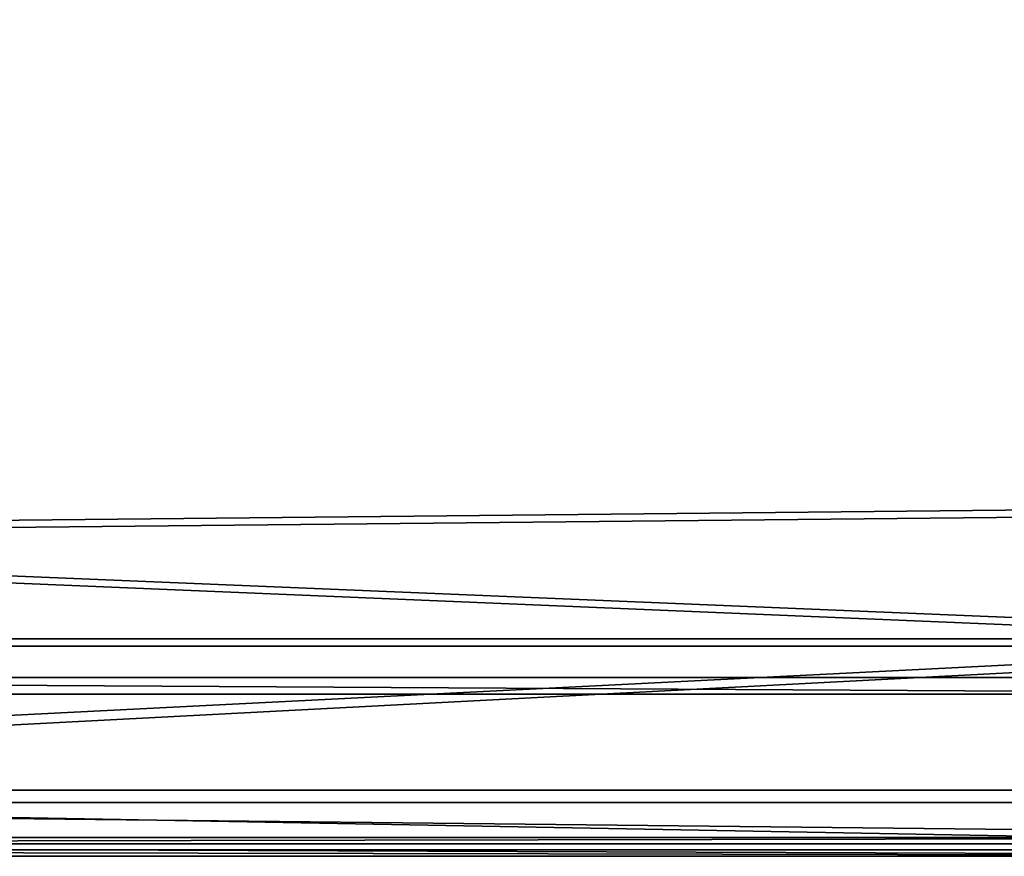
# Model space of a CAD drawing. Header units: metres. Extents: x 0 to 808, y -804 to 0.
# Tile 70 of 116: x 381 to 619, y -804 to -602. Entities that reach past the tile are written whole.
import ezdxf

# ---------------------------------------------------------------- set-up
doc = ezdxf.new("R2010")
doc.units = ezdxf.units.M

msp = doc.modelspace()

# ---------------------------------------------------------------- linework, layer by layer
at = {"layer": 'top01'}
for points in [[(54.761501, -764.853027, 164.559738), (54.761501, -760.853027, 164.559738), (747.761475, -764.853027, 164.559738)], [(54.761501, -760.853027, 164.559738), (747.761475, -760.853027, 164.559738), (747.761475, -764.853027, 164.559738)], [(747.761475, -760.853027, 2061.559814), (54.761501, -760.853027, 2061.559814), (747.761475, -764.853027, 2061.559814)], [(54.761501, -760.853027, 2061.559814), (54.761501, -764.853027, 2061.559814), (747.761475, -764.853027, 2061.559814)], [(747.761475, -760.853027, 2061.559814), (747.761475, -760.853027, 164.559738), (54.761501, -760.853027, 2061.559814)], [(747.761475, -760.853027, 164.559738), (54.761501, -760.853027, 164.559738), (54.761501, -760.853027, 2061.559814)], [(54.761501, -764.853027, 2061.559814), (54.761501, -764.853027, 164.559738), (747.761475, -764.853027, 2061.559814)], [(54.761501, -764.853027, 164.559738), (747.761475, -764.853027, 164.559738), (747.761475, -764.853027, 2061.559814)]]:
    msp.add_3dface(points, dxfattribs=at)
at = {"layer": 'top0123458'}
for points in [[(120.582596, -727.197693, 114.917824), (120.582596, -76.835205, 114.917824), (602.851624, -402.016144, 106.499786)], [(118.575203, -725.486145, 117.953323), (605.043579, -402.016144, 109.461983), (118.575211, -78.546761, 117.953323)], [(606.131226, -413.87265, 109.443001), (605.043579, -402.016144, 109.461983), (118.575203, -725.486145, 117.953323)], [(602.851624, -402.016144, 106.499786), (603.975037, -414.262024, 106.480179), (120.582596, -727.197693, 114.917824)], [(609.617432, -425.999451, 109.382149), (606.131226, -413.87265, 109.443001), (118.575203, -725.486145, 117.953323)], [(603.975037, -414.262024, 106.480179), (607.575745, -426.787109, 106.417328), (120.582596, -727.197693, 114.917824)], [(118.575203, -725.486145, 117.953323), (614.846802, -436.389954, 109.290871), (609.617432, -425.999451, 109.382149)], [(607.575745, -426.787109, 106.417328), (612.976318, -437.518005, 106.323059), (120.582596, -727.197693, 114.917824)], [(624.124634, -448.088928, 109.128922), (614.846802, -436.389954, 109.290871), (118.575203, -725.486145, 117.953323)], [(612.976318, -437.518005, 106.323059), (622.559387, -449.602051, 106.155792), (120.582596, -727.197693, 114.917824)], [(682.522278, -719.802856, 108.109589), (624.124634, -448.088928, 109.128922), (118.575203, -725.486145, 117.953323)], [(120.582596, -727.197693, 114.917824), (622.559387, -449.602051, 106.155792), (680.857727, -721.551392, 105.138191)], [(682.522278, -719.802856, 108.109589), (118.575203, -725.486145, 117.953323), (744.686096, -751.52832, 163.059708)], [(120.582596, -727.197693, 114.917824), (680.857727, -721.551392, 105.138191), (742.989197, -753.260376, 160.059708)], [(118.575203, -725.486145, 117.953323), (59.607479, -751.52832, 163.059708), (744.686096, -751.52832, 163.059708)], [(61.568432, -753.260376, 160.059708), (120.582596, -727.197693, 114.917824), (742.989197, -753.260376, 160.059708)], [(59.607479, -751.52832, 163.059708), (20.921553, -788.070923, 163.059708), (744.686096, -751.52832, 163.059708)], [(20.921553, -788.070923, 163.059708), (783.110596, -788.071289, 163.059708), (744.686096, -751.52832, 163.059708)], [(783.110596, -791.071289, 160.059708), (20.921553, -791.071289, 160.059708), (742.989197, -753.260376, 160.059708)], [(742.989197, -753.260376, 160.059708), (20.921553, -791.071289, 160.059708), (61.568432, -753.260376, 160.059708)], [(802.504944, -802.505432, 175), (20.921553, -788.070923, 175), (1.527202, -802.505432, 175)], [(783.110596, -788.071289, 175), (20.921553, -788.070923, 175), (802.504944, -802.505432, 175)], [(783.110596, -788.071289, 175), (783.110596, -788.071289, 163.059708), (20.921553, -788.070923, 175)], [(783.110596, -788.071289, 163.059708), (20.921553, -788.070923, 163.059708), (20.921553, -788.070923, 175)], [(4.501135, -799.531494, 172), (20.921553, -791.071289, 172), (799.531006, -799.531494, 172)], [(20.921553, -791.071289, 172), (783.110596, -791.071289, 172), (799.531006, -799.531494, 172)], [(20.921553, -791.071289, 172), (20.921553, -791.071289, 160.059708), (783.110596, -791.071289, 172)], [(20.921553, -791.071289, 160.059708), (783.110596, -791.071289, 160.059708), (783.110596, -791.071289, 172)], [(3.000114, -801.032532), (804.032166, -804.032654), (0, -804.032654)], [(801.032043, -801.032532), (3.000114, -801.032532), (799.531006, -799.531494, 172)], [(3.000114, -801.032532), (4.501135, -799.531494, 172), (799.531006, -799.531494, 172)], [(3.000114, -801.032532), (801.032043, -801.032532), (804.032166, -804.032654)], [(0, -804.032654), (804.032166, -804.032654), (1.527202, -802.505432, 175)], [(804.032166, -804.032654), (802.504944, -802.505432, 175), (1.527202, -802.505432, 175)]]:
    msp.add_3dface(points, dxfattribs=at)

doc.saveas('drawing.dxf')
